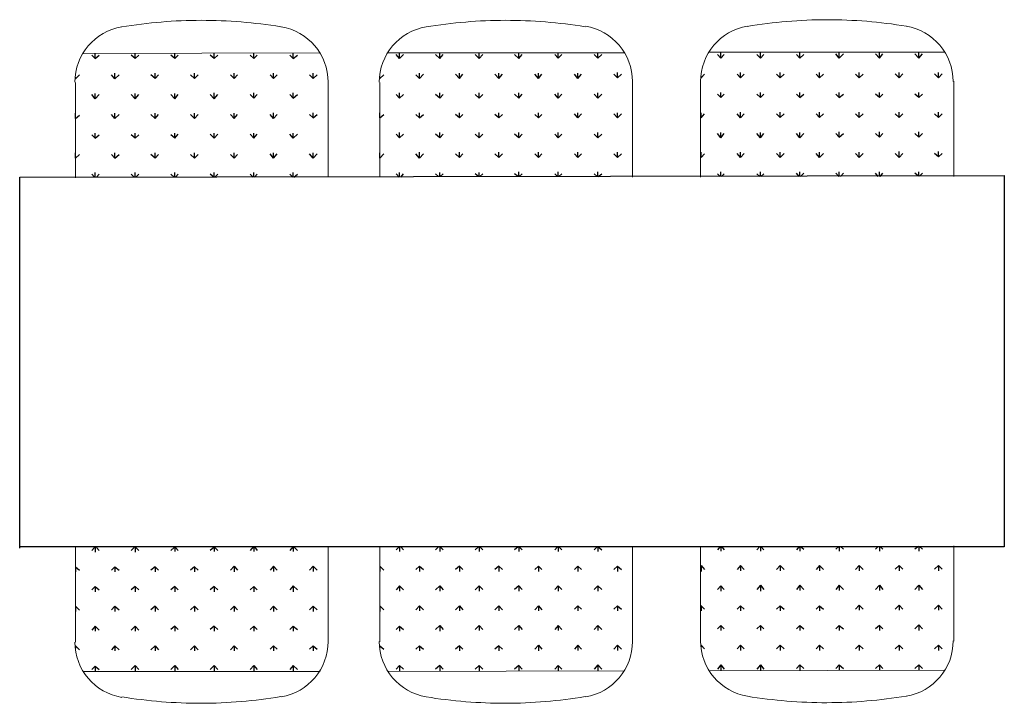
# Model space of a CAD drawing. Header units: millimetres. Extents: x 13115352 to 26511604, y 2875787 to 5794155.
# Tile 51 of 115: x 13124156 to 13126588, y 2888969 to 2890656. Entities that reach past the tile are written whole.
import ezdxf

# ---------------------------------------------------------------- set-up
doc = ezdxf.new("R2010")
doc.units = ezdxf.units.MM
doc.layers.get('0').update_dxf_attribs({"lineweight": 0})

msp = doc.modelspace()

# ---------------------------------------------------------------- linework, layer by layer
at = {"color": 25, "linetype": 'Continuous', "lineweight": 18, "true_color": 0x955d4a}
for p, q in [((13124313.5, 2890573.1), (13124897.6, 2890574.5)), ((13125065.5, 2890574.5), (13125649.5, 2890574.5)), ((13125859.1, 2890575.9), (13126441.7, 2890575.9)), ((13124293.4, 2890501.3), (13124293.4, 2890265.9)), ((13124917.6, 2890267.4), (13124917.6, 2890501.3)), ((13125045.4, 2890501.3), (13125045.4, 2890267.4)), ((13125669.6, 2890267.4), (13125669.6, 2890502.7)), ((13125837.5, 2890502.7), (13125837.5, 2890267.4)), ((13126463.2, 2890268.8), (13126463.2, 2890504.2)), ((13124293.4, 2889119.3), (13124293.4, 2889354.7)), ((13124917.6, 2889354.7), (13124917.6, 2889120.7)), ((13125045.4, 2889120.7), (13125045.4, 2889356.1)), ((13125669.6, 2889356.1), (13125669.6, 2889120.7)), ((13125837.5, 2889122.2), (13125837.5, 2889356.1)), ((13126463.2, 2889357.5), (13126463.2, 2889122.2)), ((13125859.1, 2889049), (13126441.7, 2889050.4)), ((13124313.5, 2889047.5), (13124897.6, 2889047.5)), ((13125065.5, 2889047.5), (13125649.5, 2889049))]:
    msp.add_line(p, q, dxfattribs=at)
at = {"color": 31, "linetype": 'Continuous', "lineweight": 25}
for p, q in [((13124342.2, 2890560.1), (13124333.6, 2890568.8)), ((13124342.2, 2890560.1), (13124342.2, 2890573.1)), ((13124342.2, 2890560.1), (13124352.2, 2890568.8)), ((13124441.2, 2890560.1), (13124431.1, 2890568.8)), ((13124441.2, 2890560.1), (13124441.2, 2890573.1)), ((13124441.2, 2890560.1), (13124449.8, 2890568.8)), ((13124538.8, 2890560.1), (13124528.7, 2890568.8)), ((13124538.8, 2890560.1), (13124538.8, 2890573.1)), ((13124538.8, 2890560.1), (13124547.4, 2890568.8)), ((13124636.4, 2890560.1), (13124626.3, 2890568.8)), ((13124636.4, 2890560.1), (13124636.4, 2890573.1)), ((13124636.4, 2890560.1), (13124645, 2890568.8)), ((13124734, 2890560.1), (13124725.3, 2890568.8)), ((13124734, 2890560.1), (13124734, 2890573.1)), ((13124734, 2890560.1), (13124742.6, 2890568.8)), ((13124831.5, 2890560.1), (13124822.9, 2890568.8)), ((13124831.5, 2890560.1), (13124831.5, 2890573.1)), ((13124831.5, 2890560.1), (13124841.6, 2890568.8)), ((13125094.2, 2890560.1), (13125085.5, 2890570.2)), ((13125094.2, 2890560.1), (13125094.2, 2890573.1)), ((13125094.2, 2890560.1), (13125104.2, 2890570.2)), ((13125193.2, 2890560.1), (13125183.1, 2890570.2)), ((13125193.2, 2890560.1), (13125193.2, 2890573.1)), ((13125193.2, 2890560.1), (13125201.8, 2890570.2)), ((13125290.8, 2890560.1), (13125280.7, 2890570.2)), ((13125290.8, 2890560.1), (13125290.8, 2890573.1)), ((13125290.8, 2890560.1), (13125299.4, 2890570.2)), ((13125388.4, 2890560.1), (13125378.3, 2890570.2)), ((13125388.4, 2890560.1), (13125388.4, 2890574.5)), ((13125388.4, 2890560.1), (13125397, 2890570.2)), ((13125485.9, 2890561.6), (13125477.3, 2890570.2)), ((13125485.9, 2890561.6), (13125485.9, 2890574.5)), ((13125485.9, 2890561.6), (13125494.6, 2890570.2)), ((13125583.5, 2890561.6), (13125574.9, 2890570.2)), ((13125583.5, 2890561.6), (13125583.5, 2890574.5)), ((13125583.5, 2890561.6), (13125593.6, 2890570.2)), ((13125887.8, 2890561.6), (13125879.2, 2890570.2)), ((13125887.8, 2890561.6), (13125887.8, 2890574.5)), ((13125887.8, 2890561.6), (13125896.4, 2890570.2)), ((13125985.4, 2890561.6), (13125976.7, 2890570.2)), ((13125985.4, 2890561.6), (13125985.4, 2890574.5)), ((13125985.4, 2890561.6), (13125994, 2890570.2)), ((13126082.9, 2890561.6), (13126074.3, 2890570.2)), ((13126082.9, 2890561.6), (13126082.9, 2890574.5)), ((13126082.9, 2890561.6), (13126093, 2890570.2)), ((13126180.5, 2890561.6), (13126171.9, 2890571.6)), ((13126180.5, 2890561.6), (13126180.5, 2890574.5)), ((13126180.5, 2890561.6), (13126190.6, 2890571.6)), ((13126279.6, 2890561.6), (13126269.5, 2890571.6)), ((13126279.6, 2890561.6), (13126279.6, 2890574.5)), ((13126279.6, 2890561.6), (13126288.2, 2890571.6)), ((13126377.1, 2890561.6), (13126367.1, 2890571.6)), ((13126377.1, 2890561.6), (13126377.1, 2890574.5)), ((13126377.1, 2890561.6), (13126385.8, 2890571.6)), ((13124293.4, 2890509.9), (13124303.4, 2890520)), ((13124293.4, 2890509.9), (13124293.4, 2890514.2)), ((13124293.4, 2890509.9), (13124293.4, 2890511.3)), ((13124391, 2890509.9), (13124382.4, 2890520)), ((13124391, 2890509.9), (13124391, 2890524.3)), ((13124391, 2890509.9), (13124401, 2890520)), ((13124490, 2890511.3), (13124479.9, 2890520)), ((13124490, 2890511.3), (13124490, 2890524.3)), ((13124490, 2890511.3), (13124498.6, 2890520)), ((13124587.6, 2890511.3), (13124577.5, 2890520)), ((13124587.6, 2890511.3), (13124587.6, 2890524.3)), ((13124587.6, 2890511.3), (13124596.2, 2890520)), ((13124685.2, 2890511.3), (13124676.5, 2890520)), ((13124685.2, 2890511.3), (13124685.2, 2890524.3)), ((13124685.2, 2890511.3), (13124693.8, 2890520)), ((13124782.7, 2890511.3), (13124774.1, 2890520)), ((13124782.7, 2890511.3), (13124782.7, 2890524.3)), ((13124782.7, 2890511.3), (13124791.4, 2890520)), ((13124880.3, 2890511.3), (13124871.7, 2890520)), ((13124880.3, 2890511.3), (13124880.3, 2890524.3)), ((13124880.3, 2890511.3), (13124890.4, 2890520)), ((13125045.4, 2890511.3), (13125055.4, 2890520)), ((13125045.4, 2890511.3), (13125045.4, 2890515.7)), ((13125045.4, 2890511.3), (13125045.4, 2890511.3)), ((13125143, 2890511.3), (13125134.3, 2890520)), ((13125143, 2890511.3), (13125143, 2890524.3)), ((13125143, 2890511.3), (13125153, 2890521.4)), ((13125242, 2890511.3), (13125231.9, 2890521.4)), ((13125242, 2890511.3), (13125242, 2890524.3)), ((13125242, 2890511.3), (13125250.6, 2890521.4)), ((13125339.6, 2890511.3), (13125329.5, 2890521.4)), ((13125339.6, 2890511.3), (13125339.6, 2890524.3)), ((13125339.6, 2890511.3), (13125348.2, 2890521.4)), ((13125437.1, 2890511.3), (13125428.5, 2890521.4)), ((13125437.1, 2890511.3), (13125437.1, 2890524.3)), ((13125437.1, 2890511.3), (13125445.8, 2890521.4)), ((13125534.7, 2890511.3), (13125526.1, 2890521.4)), ((13125534.7, 2890511.3), (13125534.7, 2890524.3)), ((13125534.7, 2890511.3), (13125543.3, 2890521.4)), ((13125632.3, 2890512.8), (13125623.7, 2890521.4)), ((13125632.3, 2890512.8), (13125632.3, 2890525.7)), ((13125632.3, 2890512.8), (13125642.4, 2890521.4)), ((13125839, 2890512.8), (13125847.6, 2890521.4)), ((13125839, 2890512.8), (13125839, 2890517.1)), ((13125839, 2890512.8), (13125839, 2890512.8)), ((13125936.6, 2890512.8), (13125928, 2890521.4)), ((13125936.6, 2890512.8), (13125936.6, 2890525.7)), ((13125936.6, 2890512.8), (13125945.2, 2890521.4)), ((13126034.2, 2890512.8), (13126025.5, 2890521.4)), ((13126034.2, 2890512.8), (13126034.2, 2890525.7)), ((13126034.2, 2890512.8), (13126044.2, 2890521.4)), ((13126131.7, 2890512.8), (13126123.1, 2890521.4)), ((13126131.7, 2890512.8), (13126131.7, 2890525.7)), ((13126131.7, 2890512.8), (13126141.8, 2890521.4)), ((13126229.3, 2890512.8), (13126220.7, 2890521.4)), ((13126229.3, 2890512.8), (13126229.3, 2890525.7)), ((13126229.3, 2890512.8), (13126239.4, 2890521.4)), ((13126328.3, 2890512.8), (13126318.3, 2890522.8)), ((13126328.3, 2890512.8), (13126328.3, 2890525.7)), ((13126328.3, 2890512.8), (13126337, 2890522.8)), ((13126425.9, 2890512.8), (13126415.9, 2890522.8)), ((13126425.9, 2890512.8), (13126425.9, 2890525.7)), ((13126425.9, 2890512.8), (13126434.5, 2890522.8)), ((13124342.2, 2890461.1), (13124333.6, 2890471.2)), ((13124342.2, 2890461.1), (13124342.2, 2890474)), ((13124342.2, 2890461.1), (13124352.2, 2890471.2)), ((13124441.2, 2890461.1), (13124431.1, 2890471.2)), ((13124441.2, 2890461.1), (13124441.2, 2890474)), ((13124441.2, 2890461.1), (13124449.8, 2890471.2)), ((13124538.8, 2890461.1), (13124528.7, 2890471.2)), ((13124538.8, 2890461.1), (13124538.8, 2890474)), ((13124538.8, 2890461.1), (13124547.4, 2890471.2)), ((13124636.4, 2890461.1), (13124626.3, 2890471.2)), ((13124636.4, 2890461.1), (13124636.4, 2890475.5)), ((13124636.4, 2890461.1), (13124645, 2890471.2)), ((13124734, 2890462.6), (13124725.3, 2890471.2)), ((13124734, 2890462.6), (13124734, 2890475.5)), ((13124734, 2890462.6), (13124742.6, 2890471.2)), ((13124831.5, 2890462.6), (13124822.9, 2890471.2)), ((13124831.5, 2890462.6), (13124831.5, 2890475.5)), ((13124831.5, 2890462.6), (13124841.6, 2890471.2)), ((13125094.2, 2890462.6), (13125085.5, 2890471.2)), ((13125094.2, 2890462.6), (13125094.2, 2890475.5)), ((13125094.2, 2890462.6), (13125104.2, 2890471.2)), ((13125193.2, 2890462.6), (13125183.1, 2890471.2)), ((13125193.2, 2890462.6), (13125193.2, 2890475.5)), ((13125193.2, 2890462.6), (13125201.8, 2890471.2)), ((13125290.8, 2890462.6), (13125280.7, 2890471.2)), ((13125290.8, 2890462.6), (13125290.8, 2890475.5)), ((13125290.8, 2890462.6), (13125299.4, 2890471.2)), ((13125388.4, 2890462.6), (13125378.3, 2890472.6)), ((13125388.4, 2890462.6), (13125388.4, 2890475.5)), ((13125388.4, 2890462.6), (13125397, 2890472.6)), ((13125485.9, 2890462.6), (13125477.3, 2890472.6)), ((13125485.9, 2890462.6), (13125485.9, 2890475.5)), ((13125485.9, 2890462.6), (13125494.6, 2890472.6)), ((13125583.5, 2890462.6), (13125574.9, 2890472.6)), ((13125583.5, 2890462.6), (13125583.5, 2890475.5)), ((13125583.5, 2890462.6), (13125593.6, 2890472.6)), ((13125887.8, 2890464), (13125879.2, 2890472.6)), ((13125887.8, 2890464), (13125887.8, 2890476.9)), ((13125887.8, 2890464), (13125896.4, 2890472.6)), ((13125985.4, 2890464), (13125976.7, 2890472.6)), ((13125985.4, 2890464), (13125985.4, 2890476.9)), ((13125985.4, 2890464), (13125994, 2890472.6)), ((13126082.9, 2890464), (13126074.3, 2890472.6)), ((13126082.9, 2890464), (13126082.9, 2890476.9)), ((13126082.9, 2890464), (13126093, 2890472.6)), ((13126180.5, 2890464), (13126171.9, 2890472.6)), ((13126180.5, 2890464), (13126180.5, 2890476.9)), ((13126180.5, 2890464), (13126190.6, 2890472.6)), ((13126279.6, 2890464), (13126269.5, 2890472.6)), ((13126279.6, 2890464), (13126279.6, 2890476.9)), ((13126279.6, 2890464), (13126288.2, 2890472.6)), ((13126377.1, 2890464), (13126367.1, 2890472.6)), ((13126377.1, 2890464), (13126377.1, 2890476.9)), ((13126377.1, 2890464), (13126385.8, 2890472.6)), ((13124293.4, 2890412.3), (13124293.4, 2890425.2)), ((13124293.4, 2890412.3), (13124303.4, 2890420.9)), ((13124293.4, 2890412.3), (13124293.4, 2890413.8)), ((13124391, 2890412.3), (13124382.4, 2890422.4)), ((13124391, 2890412.3), (13124391, 2890425.2)), ((13124391, 2890412.3), (13124401, 2890422.4)), ((13124490, 2890412.3), (13124479.9, 2890422.4)), ((13124490, 2890412.3), (13124490, 2890425.2)), ((13124490, 2890412.3), (13124498.6, 2890422.4)), ((13124587.6, 2890412.3), (13124577.5, 2890422.4)), ((13124587.6, 2890412.3), (13124587.6, 2890425.2)), ((13124587.6, 2890412.3), (13124596.2, 2890422.4)), ((13124685.2, 2890412.3), (13124676.5, 2890422.4)), ((13124685.2, 2890412.3), (13124685.2, 2890425.2)), ((13124685.2, 2890412.3), (13124693.8, 2890422.4)), ((13124782.7, 2890412.3), (13124774.1, 2890422.4)), ((13124782.7, 2890412.3), (13124782.7, 2890426.7)), ((13124782.7, 2890412.3), (13124791.4, 2890422.4)), ((13124880.3, 2890413.8), (13124871.7, 2890422.4)), ((13124880.3, 2890413.8), (13124880.3, 2890426.7)), ((13124880.3, 2890413.8), (13124890.4, 2890422.4)), ((13125045.4, 2890413.8), (13125045.4, 2890426.7)), ((13125045.4, 2890413.8), (13125055.4, 2890422.4)), ((13125045.4, 2890413.8), (13125045.4, 2890413.8)), ((13125143, 2890413.8), (13125134.3, 2890422.4)), ((13125143, 2890413.8), (13125143, 2890426.7)), ((13125143, 2890413.8), (13125153, 2890422.4)), ((13125242, 2890413.8), (13125231.9, 2890422.4)), ((13125242, 2890413.8), (13125242, 2890426.7)), ((13125242, 2890413.8), (13125250.6, 2890422.4)), ((13125339.6, 2890413.8), (13125329.5, 2890422.4)), ((13125339.6, 2890413.8), (13125339.6, 2890426.7)), ((13125339.6, 2890413.8), (13125348.2, 2890422.4)), ((13125437.1, 2890413.8), (13125428.5, 2890422.4)), ((13125437.1, 2890413.8), (13125437.1, 2890426.7)), ((13125437.1, 2890413.8), (13125445.8, 2890422.4)), ((13125534.7, 2890413.8), (13125526.1, 2890423.8)), ((13125534.7, 2890413.8), (13125534.7, 2890426.7)), ((13125534.7, 2890413.8), (13125543.3, 2890423.8)), ((13125632.3, 2890413.8), (13125623.7, 2890423.8)), ((13125632.3, 2890413.8), (13125632.3, 2890426.7)), ((13125632.3, 2890413.8), (13125642.4, 2890423.8)), ((13125839, 2890413.8), (13125837.5, 2890415.2)), ((13125839, 2890413.8), (13125839, 2890426.7)), ((13125839, 2890413.8), (13125847.6, 2890423.8)), ((13125936.6, 2890413.8), (13125928, 2890423.8)), ((13125936.6, 2890413.8), (13125936.6, 2890428.1)), ((13125936.6, 2890413.8), (13125945.2, 2890423.8)), ((13126034.2, 2890415.2), (13126025.5, 2890423.8)), ((13126034.2, 2890415.2), (13126034.2, 2890428.1)), ((13126034.2, 2890415.2), (13126044.2, 2890423.8)), ((13126131.7, 2890415.2), (13126123.1, 2890423.8)), ((13126131.7, 2890415.2), (13126131.7, 2890428.1)), ((13126131.7, 2890415.2), (13126141.8, 2890423.8)), ((13126229.3, 2890415.2), (13126220.7, 2890423.8)), ((13126229.3, 2890415.2), (13126229.3, 2890428.1)), ((13126229.3, 2890415.2), (13126239.4, 2890423.8)), ((13126328.3, 2890415.2), (13126318.3, 2890423.8)), ((13126328.3, 2890415.2), (13126328.3, 2890428.1)), ((13126328.3, 2890415.2), (13126337, 2890423.8)), ((13126425.9, 2890415.2), (13126415.9, 2890423.8)), ((13126425.9, 2890415.2), (13126425.9, 2890428.1)), ((13126425.9, 2890415.2), (13126434.5, 2890423.8)), ((13124342.2, 2890363.5), (13124333.6, 2890372.1)), ((13124342.2, 2890363.5), (13124342.2, 2890376.4)), ((13124342.2, 2890363.5), (13124352.2, 2890372.1)), ((13124441.2, 2890363.5), (13124431.1, 2890372.1)), ((13124441.2, 2890363.5), (13124441.2, 2890376.4)), ((13124441.2, 2890363.5), (13124449.8, 2890372.1)), ((13124538.8, 2890363.5), (13124528.7, 2890372.1)), ((13124538.8, 2890363.5), (13124538.8, 2890376.4)), ((13124538.8, 2890363.5), (13124547.4, 2890373.6)), ((13124636.4, 2890363.5), (13124626.3, 2890373.6)), ((13124636.4, 2890363.5), (13124636.4, 2890376.4)), ((13124636.4, 2890363.5), (13124645, 2890373.6)), ((13124734, 2890363.5), (13124725.3, 2890373.6)), ((13124734, 2890363.5), (13124734, 2890376.4)), ((13124734, 2890363.5), (13124742.6, 2890373.6)), ((13124831.5, 2890363.5), (13124822.9, 2890373.6)), ((13124831.5, 2890363.5), (13124831.5, 2890376.4)), ((13124831.5, 2890363.5), (13124841.6, 2890373.6)), ((13125094.2, 2890365), (13125085.5, 2890373.6)), ((13125094.2, 2890365), (13125094.2, 2890377.9)), ((13125094.2, 2890365), (13125104.2, 2890373.6)), ((13125193.2, 2890365), (13125183.1, 2890373.6)), ((13125193.2, 2890365), (13125193.2, 2890377.9)), ((13125193.2, 2890365), (13125201.8, 2890373.6)), ((13125290.8, 2890365), (13125280.7, 2890373.6)), ((13125290.8, 2890365), (13125290.8, 2890377.9)), ((13125290.8, 2890365), (13125299.4, 2890373.6)), ((13125388.4, 2890365), (13125378.3, 2890373.6)), ((13125388.4, 2890365), (13125388.4, 2890377.9)), ((13125388.4, 2890365), (13125397, 2890373.6)), ((13125485.9, 2890365), (13125477.3, 2890373.6)), ((13125485.9, 2890365), (13125485.9, 2890377.9)), ((13125485.9, 2890365), (13125494.6, 2890373.6)), ((13125583.5, 2890365), (13125574.9, 2890373.6)), ((13125583.5, 2890365), (13125583.5, 2890377.9)), ((13125583.5, 2890365), (13125593.6, 2890373.6)), ((13125887.8, 2890365), (13125879.2, 2890375)), ((13125887.8, 2890365), (13125887.8, 2890377.9)), ((13125887.8, 2890365), (13125896.4, 2890375)), ((13125985.4, 2890365), (13125976.7, 2890375)), ((13125985.4, 2890365), (13125985.4, 2890377.9)), ((13125985.4, 2890365), (13125994, 2890375)), ((13126082.9, 2890365), (13126074.3, 2890375)), ((13126082.9, 2890365), (13126082.9, 2890377.9)), ((13126082.9, 2890365), (13126093, 2890375)), ((13126180.5, 2890366.4), (13126171.9, 2890375)), ((13126180.5, 2890366.4), (13126180.5, 2890379.3)), ((13126180.5, 2890366.4), (13126190.6, 2890375)), ((13126279.6, 2890366.4), (13126269.5, 2890375)), ((13126279.6, 2890366.4), (13126279.6, 2890379.3)), ((13126279.6, 2890366.4), (13126288.2, 2890375)), ((13126377.1, 2890366.4), (13126367.1, 2890375)), ((13126377.1, 2890366.4), (13126377.1, 2890379.3)), ((13126377.1, 2890366.4), (13126385.8, 2890375)), ((13124293.4, 2890314.7), (13124293.4, 2890327.7)), ((13124293.4, 2890314.7), (13124303.4, 2890323.3)), ((13124293.4, 2890314.7), (13124293.4, 2890314.7)), ((13124391, 2890314.7), (13124382.4, 2890323.3)), ((13124391, 2890314.7), (13124391, 2890327.7)), ((13124391, 2890314.7), (13124401, 2890323.3)), ((13124490, 2890314.7), (13124479.9, 2890323.3)), ((13124490, 2890314.7), (13124490, 2890327.7)), ((13124490, 2890314.7), (13124498.6, 2890323.3)), ((13124587.6, 2890314.7), (13124577.5, 2890323.3)), ((13124587.6, 2890314.7), (13124587.6, 2890327.7)), ((13124587.6, 2890314.7), (13124596.2, 2890323.3)), ((13124685.2, 2890314.7), (13124676.5, 2890323.3)), ((13124685.2, 2890314.7), (13124685.2, 2890327.7)), ((13124685.2, 2890314.7), (13124693.8, 2890323.3)), ((13124782.7, 2890314.7), (13124774.1, 2890324.8)), ((13124782.7, 2890314.7), (13124782.7, 2890327.7)), ((13124782.7, 2890314.7), (13124791.4, 2890324.8)), ((13124880.3, 2890314.7), (13124871.7, 2890324.8)), ((13124880.3, 2890314.7), (13124880.3, 2890327.7)), ((13124880.3, 2890314.7), (13124890.4, 2890324.8)), ((13125045.4, 2890314.7), (13125045.4, 2890327.7)), ((13125045.4, 2890314.7), (13125055.4, 2890324.8)), ((13125045.4, 2890314.7), (13125045.4, 2890316.2)), ((13125143, 2890314.7), (13125134.3, 2890324.8)), ((13125143, 2890314.7), (13125143, 2890329.1)), ((13125143, 2890314.7), (13125153, 2890324.8)), ((13125242, 2890316.2), (13125231.9, 2890324.8)), ((13125242, 2890316.2), (13125242, 2890329.1)), ((13125242, 2890316.2), (13125250.6, 2890324.8)), ((13125339.6, 2890316.2), (13125329.5, 2890324.8)), ((13125339.6, 2890316.2), (13125339.6, 2890329.1)), ((13125339.6, 2890316.2), (13125348.2, 2890324.8)), ((13125437.1, 2890316.2), (13125428.5, 2890324.8)), ((13125437.1, 2890316.2), (13125437.1, 2890329.1)), ((13125437.1, 2890316.2), (13125445.8, 2890324.8)), ((13125534.7, 2890316.2), (13125526.1, 2890324.8)), ((13125534.7, 2890316.2), (13125534.7, 2890329.1)), ((13125534.7, 2890316.2), (13125543.3, 2890324.8)), ((13125632.3, 2890316.2), (13125623.7, 2890324.8)), ((13125632.3, 2890316.2), (13125632.3, 2890329.1)), ((13125632.3, 2890316.2), (13125642.4, 2890324.8)), ((13125839, 2890316.2), (13125837.5, 2890317.6)), ((13125839, 2890316.2), (13125839, 2890329.1)), ((13125839, 2890316.2), (13125847.6, 2890324.8)), ((13125936.6, 2890316.2), (13125928, 2890326.2)), ((13125936.6, 2890316.2), (13125936.6, 2890329.1)), ((13125936.6, 2890316.2), (13125945.2, 2890326.2)), ((13126034.2, 2890316.2), (13126025.5, 2890326.2)), ((13126034.2, 2890316.2), (13126034.2, 2890329.1)), ((13126034.2, 2890316.2), (13126044.2, 2890326.2)), ((13126131.7, 2890316.2), (13126123.1, 2890326.2)), ((13126131.7, 2890316.2), (13126131.7, 2890329.1)), ((13126131.7, 2890316.2), (13126141.8, 2890326.2)), ((13126229.3, 2890316.2), (13126220.7, 2890326.2)), ((13126229.3, 2890316.2), (13126229.3, 2890329.1)), ((13126229.3, 2890316.2), (13126239.4, 2890326.2)), ((13126328.3, 2890316.2), (13126318.3, 2890326.2)), ((13126328.3, 2890316.2), (13126328.3, 2890330.5)), ((13126328.3, 2890316.2), (13126337, 2890326.2)), ((13126425.9, 2890317.6), (13126415.9, 2890326.2)), ((13126425.9, 2890317.6), (13126425.9, 2890330.5)), ((13126425.9, 2890317.6), (13126434.5, 2890326.2)), ((13124340.7, 2890267.4), (13124333.6, 2890274.6)), ((13124342.2, 2890267.4), (13124342.2, 2890278.9)), ((13124345, 2890267.4), (13124352.2, 2890274.6)), ((13124438.3, 2890267.4), (13124431.1, 2890274.6)), ((13124441.2, 2890267.4), (13124441.2, 2890278.9)), ((13124442.6, 2890267.4), (13124449.8, 2890274.6)), ((13124537.3, 2890267.4), (13124528.7, 2890274.6)), ((13124538.8, 2890267.4), (13124538.8, 2890278.9)), ((13124540.2, 2890267.4), (13124547.4, 2890274.6)), ((13124634.9, 2890267.4), (13124626.3, 2890274.6)), ((13124636.4, 2890267.4), (13124636.4, 2890278.9)), ((13124637.8, 2890267.4), (13124645, 2890274.6)), ((13124732.5, 2890267.4), (13124725.3, 2890274.6)), ((13124734, 2890267.4), (13124734, 2890278.9)), ((13124735.4, 2890267.4), (13124742.6, 2890274.6)), ((13124830.1, 2890267.4), (13124822.9, 2890274.6)), ((13124831.5, 2890267.4), (13124831.5, 2890278.9)), ((13124833, 2890267.4), (13124841.6, 2890274.6)), ((13125092.7, 2890267.4), (13125085.5, 2890276)), ((13125094.2, 2890267.4), (13125094.2, 2890278.9)), ((13125097, 2890267.4), (13125104.2, 2890276)), ((13125190.3, 2890268.8), (13125183.1, 2890276)), ((13125193.2, 2890268.8), (13125193.2, 2890278.9)), ((13125194.6, 2890268.8), (13125201.8, 2890276)), ((13125289.3, 2890268.8), (13125280.7, 2890276)), ((13125290.8, 2890268.8), (13125290.8, 2890278.9)), ((13125292.2, 2890268.8), (13125299.4, 2890276)), ((13125386.9, 2890268.8), (13125378.3, 2890276)), ((13125388.4, 2890268.8), (13125388.4, 2890280.3)), ((13125389.8, 2890268.8), (13125397, 2890276)), ((13125484.5, 2890268.8), (13125477.3, 2890276)), ((13125485.9, 2890268.8), (13125485.9, 2890280.3)), ((13125487.4, 2890268.8), (13125494.6, 2890276)), ((13125582.1, 2890268.8), (13125574.9, 2890276)), ((13125583.5, 2890268.8), (13125583.5, 2890280.3)), ((13125585, 2890268.8), (13125593.6, 2890276)), ((13125886.3, 2890268.8), (13125879.2, 2890276)), ((13125887.8, 2890268.8), (13125887.8, 2890280.3)), ((13125889.2, 2890268.8), (13125896.4, 2890276)), ((13125983.9, 2890268.8), (13125976.7, 2890276)), ((13125985.4, 2890268.8), (13125985.4, 2890280.3)), ((13125986.8, 2890268.8), (13125994, 2890276)), ((13126081.5, 2890268.8), (13126074.3, 2890277.4)), ((13126082.9, 2890268.8), (13126082.9, 2890280.3)), ((13126084.4, 2890268.8), (13126093, 2890277.4)), ((13126179.1, 2890268.8), (13126171.9, 2890277.4)), ((13126180.5, 2890268.8), (13126180.5, 2890280.3)), ((13126183.4, 2890268.8), (13126190.6, 2890277.4)), ((13126276.7, 2890268.8), (13126269.5, 2890277.4)), ((13126279.6, 2890268.8), (13126279.6, 2890280.3)), ((13126281, 2890268.8), (13126288.2, 2890277.4)), ((13126375.7, 2890270.2), (13126367.1, 2890277.4)), ((13126377.1, 2890270.2), (13126377.1, 2890280.3)), ((13126378.6, 2890270.2), (13126385.8, 2890277.4)), ((13124340.7, 2889353.2), (13124333.6, 2889346)), ((13124342.2, 2889353.2), (13124342.2, 2889341.7)), ((13124345, 2889353.2), (13124352.2, 2889346)), ((13124438.3, 2889353.2), (13124431.1, 2889346)), ((13124441.2, 2889353.2), (13124441.2, 2889341.7)), ((13124442.6, 2889353.2), (13124449.8, 2889346)), ((13124537.3, 2889353.2), (13124528.7, 2889346)), ((13124538.8, 2889353.2), (13124538.8, 2889343.2)), ((13124540.2, 2889353.2), (13124547.4, 2889346)), ((13124634.9, 2889353.2), (13124626.3, 2889346)), ((13124636.4, 2889353.2), (13124636.4, 2889343.2)), ((13124637.8, 2889353.2), (13124645, 2889346)), ((13124732.5, 2889354.7), (13124725.3, 2889346)), ((13124734, 2889354.7), (13124734, 2889343.2)), ((13124735.4, 2889354.7), (13124742.6, 2889346)), ((13124830.1, 2889354.7), (13124822.9, 2889346)), ((13124831.5, 2889354.7), (13124831.5, 2889343.2)), ((13124833, 2889354.7), (13124841.6, 2889346)), ((13125092.7, 2889354.7), (13125085.5, 2889347.5)), ((13125094.2, 2889354.7), (13125094.2, 2889343.2)), ((13125097, 2889354.7), (13125104.2, 2889347.5)), ((13125190.3, 2889354.7), (13125183.1, 2889347.5)), ((13125193.2, 2889354.7), (13125193.2, 2889343.2)), ((13125194.6, 2889354.7), (13125201.8, 2889347.5)), ((13125289.3, 2889354.7), (13125280.7, 2889347.5)), ((13125290.8, 2889354.7), (13125290.8, 2889343.2)), ((13125292.2, 2889354.7), (13125299.4, 2889347.5)), ((13125386.9, 2889354.7), (13125378.3, 2889347.5)), ((13125388.4, 2889354.7), (13125388.4, 2889343.2)), ((13125389.8, 2889354.7), (13125397, 2889347.5)), ((13125484.5, 2889354.7), (13125477.3, 2889347.5)), ((13125485.9, 2889354.7), (13125485.9, 2889343.2)), ((13125487.4, 2889354.7), (13125494.6, 2889347.5)), ((13125582.1, 2889354.7), (13125574.9, 2889347.5)), ((13125583.5, 2889354.7), (13125583.5, 2889343.2)), ((13125585, 2889354.7), (13125593.6, 2889347.5)), ((13125886.3, 2889356.1), (13125879.2, 2889347.5)), ((13125887.8, 2889356.1), (13125887.8, 2889344.6)), ((13125889.2, 2889356.1), (13125896.4, 2889347.5)), ((13125983.9, 2889356.1), (13125976.7, 2889347.5)), ((13125985.4, 2889356.1), (13125985.4, 2889344.6)), ((13125986.8, 2889356.1), (13125994, 2889347.5)), ((13126081.5, 2889356.1), (13126074.3, 2889347.5)), ((13126082.9, 2889356.1), (13126082.9, 2889344.6)), ((13126084.4, 2889356.1), (13126093, 2889348.9)), ((13126179.1, 2889356.1), (13126171.9, 2889348.9)), ((13126180.5, 2889356.1), (13126180.5, 2889344.6)), ((13126183.4, 2889356.1), (13126190.6, 2889348.9)), ((13126276.7, 2889356.1), (13126269.5, 2889348.9)), ((13126279.6, 2889356.1), (13126279.6, 2889344.6)), ((13126281, 2889356.1), (13126288.2, 2889348.9)), ((13126375.7, 2889356.1), (13126367.1, 2889348.9)), ((13126377.1, 2889356.1), (13126377.1, 2889344.6)), ((13126378.6, 2889356.1), (13126385.8, 2889348.9)), ((13124293.4, 2889305.9), (13124293.4, 2889292.9)), ((13124293.4, 2889305.9), (13124303.4, 2889297.3)), ((13124293.4, 2889305.9), (13124293.4, 2889305.9)), ((13124391, 2889305.9), (13124382.4, 2889297.3)), ((13124391, 2889305.9), (13124391, 2889292.9)), ((13124391, 2889305.9), (13124401, 2889297.3)), ((13124490, 2889305.9), (13124479.9, 2889297.3)), ((13124490, 2889305.9), (13124490, 2889292.9)), ((13124490, 2889305.9), (13124498.6, 2889297.3)), ((13124587.6, 2889305.9), (13124577.5, 2889297.3)), ((13124587.6, 2889305.9), (13124587.6, 2889292.9)), ((13124587.6, 2889305.9), (13124596.2, 2889297.3)), ((13124685.2, 2889307.3), (13124676.5, 2889297.3)), ((13124685.2, 2889307.3), (13124685.2, 2889292.9)), ((13124685.2, 2889307.3), (13124693.8, 2889297.3)), ((13124782.7, 2889307.3), (13124774.1, 2889297.3)), ((13124782.7, 2889307.3), (13124782.7, 2889294.4)), ((13124782.7, 2889307.3), (13124791.4, 2889297.3)), ((13124880.3, 2889307.3), (13124871.7, 2889297.3)), ((13124880.3, 2889307.3), (13124880.3, 2889294.4)), ((13124880.3, 2889307.3), (13124890.4, 2889297.3)), ((13125045.4, 2889307.3), (13125045.4, 2889294.4)), ((13125045.4, 2889307.3), (13125055.4, 2889297.3)), ((13125045.4, 2889307.3), (13125045.4, 2889305.9)), ((13125143, 2889307.3), (13125134.3, 2889298.7)), ((13125143, 2889307.3), (13125143, 2889294.4)), ((13125143, 2889307.3), (13125153, 2889298.7)), ((13125242, 2889307.3), (13125231.9, 2889298.7)), ((13125242, 2889307.3), (13125242, 2889294.4)), ((13125242, 2889307.3), (13125250.6, 2889298.7)), ((13125339.6, 2889307.3), (13125329.5, 2889298.7)), ((13125339.6, 2889307.3), (13125339.6, 2889294.4)), ((13125339.6, 2889307.3), (13125348.2, 2889298.7)), ((13125437.1, 2889307.3), (13125428.5, 2889298.7)), ((13125437.1, 2889307.3), (13125437.1, 2889294.4)), ((13125437.1, 2889307.3), (13125445.8, 2889298.7)), ((13125534.7, 2889307.3), (13125526.1, 2889298.7)), ((13125534.7, 2889307.3), (13125534.7, 2889294.4)), ((13125534.7, 2889307.3), (13125543.3, 2889298.7)), ((13125632.3, 2889307.3), (13125623.7, 2889298.7)), ((13125632.3, 2889307.3), (13125632.3, 2889294.4)), ((13125632.3, 2889307.3), (13125642.4, 2889298.7)), ((13125839, 2889308.7), (13125837.5, 2889307.3)), ((13125839, 2889308.7), (13125839, 2889294.4)), ((13125839, 2889308.7), (13125847.6, 2889298.7)), ((13125936.6, 2889308.7), (13125928, 2889298.7)), ((13125936.6, 2889308.7), (13125936.6, 2889295.8)), ((13125936.6, 2889308.7), (13125945.2, 2889298.7)), ((13126034.2, 2889308.7), (13126025.5, 2889298.7)), ((13126034.2, 2889308.7), (13126034.2, 2889295.8)), ((13126034.2, 2889308.7), (13126044.2, 2889298.7)), ((13126131.7, 2889308.7), (13126123.1, 2889298.7)), ((13126131.7, 2889308.7), (13126131.7, 2889295.8)), ((13126131.7, 2889308.7), (13126141.8, 2889298.7)), ((13126229.3, 2889308.7), (13126220.7, 2889298.7)), ((13126229.3, 2889308.7), (13126229.3, 2889295.8)), ((13126229.3, 2889308.7), (13126239.4, 2889298.7)), ((13126328.3, 2889308.7), (13126318.3, 2889300.1)), ((13126328.3, 2889308.7), (13126328.3, 2889295.8)), ((13126328.3, 2889308.7), (13126337, 2889300.1)), ((13126425.9, 2889308.7), (13126415.9, 2889300.1)), ((13126425.9, 2889308.7), (13126425.9, 2889295.8)), ((13126425.9, 2889308.7), (13126434.5, 2889300.1)), ((13124342.2, 2889257.1), (13124333.6, 2889248.5)), ((13124342.2, 2889257.1), (13124342.2, 2889244.2)), ((13124342.2, 2889257.1), (13124352.2, 2889248.5)), ((13124441.2, 2889257.1), (13124431.1, 2889248.5)), ((13124441.2, 2889257.1), (13124441.2, 2889244.2)), ((13124441.2, 2889257.1), (13124449.8, 2889248.5)), ((13124538.8, 2889257.1), (13124528.7, 2889248.5)), ((13124538.8, 2889257.1), (13124538.8, 2889244.2)), ((13124538.8, 2889257.1), (13124547.4, 2889248.5)), ((13124636.4, 2889257.1), (13124626.3, 2889248.5)), ((13124636.4, 2889257.1), (13124636.4, 2889244.2)), ((13124636.4, 2889257.1), (13124645, 2889248.5)), ((13124734, 2889257.1), (13124725.3, 2889248.5)), ((13124734, 2889257.1), (13124734, 2889244.2)), ((13124734, 2889257.1), (13124742.6, 2889248.5)), ((13124831.5, 2889258.5), (13124822.9, 2889248.5)), ((13124831.5, 2889258.5), (13124831.5, 2889244.2)), ((13124831.5, 2889258.5), (13124841.6, 2889248.5)), ((13125094.2, 2889258.5), (13125085.5, 2889248.5)), ((13125094.2, 2889258.5), (13125094.2, 2889245.6)), ((13125094.2, 2889258.5), (13125104.2, 2889248.5)), ((13125193.2, 2889258.5), (13125183.1, 2889248.5)), ((13125193.2, 2889258.5), (13125193.2, 2889245.6)), ((13125193.2, 2889258.5), (13125201.8, 2889248.5)), ((13125290.8, 2889258.5), (13125280.7, 2889248.5)), ((13125290.8, 2889258.5), (13125290.8, 2889245.6)), ((13125290.8, 2889258.5), (13125299.4, 2889249.9)), ((13125388.4, 2889258.5), (13125378.3, 2889249.9)), ((13125388.4, 2889258.5), (13125388.4, 2889245.6)), ((13125388.4, 2889258.5), (13125397, 2889249.9)), ((13125485.9, 2889258.5), (13125477.3, 2889249.9)), ((13125485.9, 2889258.5), (13125485.9, 2889245.6)), ((13125485.9, 2889258.5), (13125494.6, 2889249.9)), ((13125583.5, 2889258.5), (13125574.9, 2889249.9)), ((13125583.5, 2889258.5), (13125583.5, 2889245.6)), ((13125583.5, 2889258.5), (13125593.6, 2889249.9)), ((13125887.8, 2889258.5), (13125879.2, 2889249.9)), ((13125887.8, 2889258.5), (13125887.8, 2889245.6)), ((13125887.8, 2889258.5), (13125896.4, 2889249.9)), ((13125985.4, 2889259.9), (13125976.7, 2889249.9)), ((13125985.4, 2889259.9), (13125985.4, 2889245.6)), ((13125985.4, 2889259.9), (13125994, 2889249.9)), ((13126082.9, 2889259.9), (13126074.3, 2889249.9)), ((13126082.9, 2889259.9), (13126082.9, 2889247)), ((13126082.9, 2889259.9), (13126093, 2889249.9)), ((13126180.5, 2889259.9), (13126171.9, 2889249.9)), ((13126180.5, 2889259.9), (13126180.5, 2889247)), ((13126180.5, 2889259.9), (13126190.6, 2889249.9)), ((13126279.6, 2889259.9), (13126269.5, 2889249.9)), ((13126279.6, 2889259.9), (13126279.6, 2889247)), ((13126279.6, 2889259.9), (13126288.2, 2889249.9)), ((13126377.1, 2889259.9), (13126367.1, 2889249.9)), ((13126377.1, 2889259.9), (13126377.1, 2889247)), ((13126377.1, 2889259.9), (13126385.8, 2889249.9)), ((13124293.4, 2889208.3), (13124293.4, 2889195.4)), ((13124293.4, 2889208.3), (13124303.4, 2889198.2)), ((13124293.4, 2889208.3), (13124293.4, 2889206.8)), ((13124391, 2889208.3), (13124382.4, 2889199.7)), ((13124391, 2889208.3), (13124391, 2889195.4)), ((13124391, 2889208.3), (13124401, 2889199.7)), ((13124490, 2889208.3), (13124479.9, 2889199.7)), ((13124490, 2889208.3), (13124490, 2889195.4)), ((13124490, 2889208.3), (13124498.6, 2889199.7)), ((13124587.6, 2889208.3), (13124577.5, 2889199.7)), ((13124587.6, 2889208.3), (13124587.6, 2889195.4)), ((13124587.6, 2889208.3), (13124596.2, 2889199.7)), ((13124685.2, 2889208.3), (13124676.5, 2889199.7)), ((13124685.2, 2889208.3), (13124685.2, 2889195.4)), ((13124685.2, 2889208.3), (13124693.8, 2889199.7)), ((13124782.7, 2889208.3), (13124774.1, 2889199.7)), ((13124782.7, 2889208.3), (13124782.7, 2889195.4)), ((13124782.7, 2889208.3), (13124791.4, 2889199.7)), ((13124880.3, 2889208.3), (13124871.7, 2889199.7)), ((13124880.3, 2889208.3), (13124880.3, 2889195.4)), ((13124880.3, 2889208.3), (13124890.4, 2889199.7)), ((13125045.4, 2889209.7), (13125045.4, 2889195.4)), ((13125045.4, 2889209.7), (13125055.4, 2889199.7)), ((13125045.4, 2889209.7), (13125045.4, 2889208.3)), ((13125143, 2889209.7), (13125134.3, 2889199.7)), ((13125143, 2889209.7), (13125143, 2889196.8)), ((13125143, 2889209.7), (13125153, 2889199.7)), ((13125242, 2889209.7), (13125231.9, 2889199.7)), ((13125242, 2889209.7), (13125242, 2889196.8)), ((13125242, 2889209.7), (13125250.6, 2889199.7)), ((13125339.6, 2889209.7), (13125329.5, 2889199.7)), ((13125339.6, 2889209.7), (13125339.6, 2889196.8)), ((13125339.6, 2889209.7), (13125348.2, 2889199.7)), ((13125437.1, 2889209.7), (13125428.5, 2889199.7)), ((13125437.1, 2889209.7), (13125437.1, 2889196.8)), ((13125437.1, 2889209.7), (13125445.8, 2889199.7)), ((13125534.7, 2889209.7), (13125526.1, 2889201.1)), ((13125534.7, 2889209.7), (13125534.7, 2889196.8)), ((13125534.7, 2889209.7), (13125543.3, 2889201.1)), ((13125632.3, 2889209.7), (13125623.7, 2889201.1)), ((13125632.3, 2889209.7), (13125632.3, 2889196.8)), ((13125632.3, 2889209.7), (13125642.4, 2889201.1)), ((13125839, 2889209.7), (13125837.5, 2889209.7)), ((13125839, 2889209.7), (13125839, 2889196.8)), ((13125839, 2889209.7), (13125847.6, 2889201.1)), ((13125936.6, 2889209.7), (13125928, 2889201.1)), ((13125936.6, 2889209.7), (13125936.6, 2889196.8)), ((13125936.6, 2889209.7), (13125945.2, 2889201.1)), ((13126034.2, 2889209.7), (13126025.5, 2889201.1)), ((13126034.2, 2889209.7), (13126034.2, 2889196.8)), ((13126034.2, 2889209.7), (13126044.2, 2889201.1)), ((13126131.7, 2889209.7), (13126123.1, 2889201.1)), ((13126131.7, 2889209.7), (13126131.7, 2889196.8)), ((13126131.7, 2889209.7), (13126141.8, 2889201.1)), ((13126229.3, 2889211.1), (13126220.7, 2889201.1)), ((13126229.3, 2889211.1), (13126229.3, 2889198.2)), ((13126229.3, 2889211.1), (13126239.4, 2889201.1)), ((13126328.3, 2889211.1), (13126318.3, 2889201.1)), ((13126328.3, 2889211.1), (13126328.3, 2889198.2)), ((13126328.3, 2889211.1), (13126337, 2889201.1)), ((13126425.9, 2889211.1), (13126415.9, 2889201.1)), ((13126425.9, 2889211.1), (13126425.9, 2889198.2)), ((13126425.9, 2889211.1), (13126434.5, 2889201.1)), ((13124342.2, 2889159.5), (13124333.6, 2889149.4)), ((13124342.2, 2889159.5), (13124342.2, 2889146.6)), ((13124342.2, 2889159.5), (13124352.2, 2889149.4)), ((13124441.2, 2889159.5), (13124431.1, 2889149.4)), ((13124441.2, 2889159.5), (13124441.2, 2889146.6)), ((13124441.2, 2889159.5), (13124449.8, 2889149.4)), ((13124538.8, 2889159.5), (13124528.7, 2889150.9)), ((13124538.8, 2889159.5), (13124538.8, 2889146.6)), ((13124538.8, 2889159.5), (13124547.4, 2889150.9)), ((13124636.4, 2889159.5), (13124626.3, 2889150.9)), ((13124636.4, 2889159.5), (13124636.4, 2889146.6)), ((13124636.4, 2889159.5), (13124645, 2889150.9)), ((13124734, 2889159.5), (13124725.3, 2889150.9)), ((13124734, 2889159.5), (13124734, 2889146.6)), ((13124734, 2889159.5), (13124742.6, 2889150.9)), ((13124831.5, 2889159.5), (13124822.9, 2889150.9)), ((13124831.5, 2889159.5), (13124831.5, 2889146.6)), ((13124831.5, 2889159.5), (13124841.6, 2889150.9)), ((13125094.2, 2889159.5), (13125085.5, 2889150.9)), ((13125094.2, 2889159.5), (13125094.2, 2889146.6)), ((13125094.2, 2889159.5), (13125104.2, 2889150.9)), ((13125193.2, 2889160.9), (13125183.1, 2889150.9)), ((13125193.2, 2889160.9), (13125193.2, 2889146.6)), ((13125193.2, 2889160.9), (13125201.8, 2889150.9)), ((13125290.8, 2889160.9), (13125280.7, 2889150.9)), ((13125290.8, 2889160.9), (13125290.8, 2889148)), ((13125290.8, 2889160.9), (13125299.4, 2889150.9)), ((13125388.4, 2889160.9), (13125378.3, 2889150.9)), ((13125388.4, 2889160.9), (13125388.4, 2889148)), ((13125388.4, 2889160.9), (13125397, 2889150.9)), ((13125485.9, 2889160.9), (13125477.3, 2889150.9)), ((13125485.9, 2889160.9), (13125485.9, 2889148)), ((13125485.9, 2889160.9), (13125494.6, 2889150.9)), ((13125583.5, 2889160.9), (13125574.9, 2889150.9)), ((13125583.5, 2889160.9), (13125583.5, 2889148)), ((13125583.5, 2889160.9), (13125593.6, 2889150.9)), ((13125887.8, 2889160.9), (13125879.2, 2889152.3)), ((13125887.8, 2889160.9), (13125887.8, 2889148)), ((13125887.8, 2889160.9), (13125896.4, 2889152.3)), ((13125985.4, 2889160.9), (13125976.7, 2889152.3)), ((13125985.4, 2889160.9), (13125985.4, 2889148)), ((13125985.4, 2889160.9), (13125994, 2889152.3)), ((13126082.9, 2889160.9), (13126074.3, 2889152.3)), ((13126082.9, 2889160.9), (13126082.9, 2889148)), ((13126082.9, 2889160.9), (13126093, 2889152.3)), ((13126180.5, 2889160.9), (13126171.9, 2889152.3)), ((13126180.5, 2889160.9), (13126180.5, 2889148)), ((13126180.5, 2889160.9), (13126190.6, 2889152.3)), ((13126279.6, 2889160.9), (13126269.5, 2889152.3)), ((13126279.6, 2889160.9), (13126279.6, 2889148)), ((13126279.6, 2889160.9), (13126288.2, 2889152.3)), ((13126377.1, 2889162.4), (13126367.1, 2889152.3)), ((13126377.1, 2889162.4), (13126377.1, 2889148)), ((13126377.1, 2889162.4), (13126385.8, 2889152.3)), ((13124293.4, 2889110.7), (13124293.4, 2889104.9)), ((13124293.4, 2889110.7), (13124303.4, 2889100.6)), ((13124293.4, 2889110.7), (13124293.4, 2889109.3)), ((13124391, 2889110.7), (13124382.4, 2889100.6)), ((13124391, 2889110.7), (13124391, 2889097.8)), ((13124391, 2889110.7), (13124401, 2889100.6)), ((13124490, 2889110.7), (13124479.9, 2889100.6)), ((13124490, 2889110.7), (13124490, 2889097.8)), ((13124490, 2889110.7), (13124498.6, 2889100.6)), ((13124587.6, 2889110.7), (13124577.5, 2889100.6)), ((13124587.6, 2889110.7), (13124587.6, 2889097.8)), ((13124587.6, 2889110.7), (13124596.2, 2889100.6)), ((13124685.2, 2889110.7), (13124676.5, 2889100.6)), ((13124685.2, 2889110.7), (13124685.2, 2889097.8)), ((13124685.2, 2889110.7), (13124693.8, 2889102.1)), ((13124782.7, 2889110.7), (13124774.1, 2889102.1)), ((13124782.7, 2889110.7), (13124782.7, 2889097.8)), ((13124782.7, 2889110.7), (13124791.4, 2889102.1)), ((13124880.3, 2889110.7), (13124871.7, 2889102.1)), ((13124880.3, 2889110.7), (13124880.3, 2889097.8)), ((13124880.3, 2889110.7), (13124890.4, 2889102.1)), ((13125045.4, 2889110.7), (13125045.4, 2889106.4)), ((13125045.4, 2889110.7), (13125055.4, 2889102.1)), ((13125045.4, 2889110.7), (13125045.4, 2889110.7)), ((13125143, 2889110.7), (13125134.3, 2889102.1)), ((13125143, 2889110.7), (13125143, 2889097.8)), ((13125143, 2889110.7), (13125153, 2889102.1)), ((13125242, 2889110.7), (13125231.9, 2889102.1)), ((13125242, 2889110.7), (13125242, 2889097.8)), ((13125242, 2889110.7), (13125250.6, 2889102.1)), ((13125339.6, 2889110.7), (13125329.5, 2889102.1)), ((13125339.6, 2889110.7), (13125339.6, 2889097.8)), ((13125339.6, 2889110.7), (13125348.2, 2889102.1)), ((13125437.1, 2889112.1), (13125428.5, 2889102.1)), ((13125437.1, 2889112.1), (13125437.1, 2889097.8)), ((13125437.1, 2889112.1), (13125445.8, 2889102.1)), ((13125534.7, 2889112.1), (13125526.1, 2889102.1)), ((13125534.7, 2889112.1), (13125534.7, 2889099.2)), ((13125534.7, 2889112.1), (13125543.3, 2889102.1)), ((13125632.3, 2889112.1), (13125623.7, 2889102.1)), ((13125632.3, 2889112.1), (13125632.3, 2889099.2)), ((13125632.3, 2889112.1), (13125642.4, 2889102.1)), ((13125839, 2889112.1), (13125839, 2889107.8)), ((13125839, 2889112.1), (13125847.6, 2889103.5)), ((13125839, 2889112.1), (13125839, 2889112.1)), ((13125936.6, 2889112.1), (13125928, 2889103.5)), ((13125936.6, 2889112.1), (13125936.6, 2889099.2)), ((13125936.6, 2889112.1), (13125945.2, 2889103.5)), ((13126034.2, 2889112.1), (13126025.5, 2889103.5)), ((13126034.2, 2889112.1), (13126034.2, 2889099.2)), ((13126034.2, 2889112.1), (13126044.2, 2889103.5)), ((13126131.7, 2889112.1), (13126123.1, 2889103.5)), ((13126131.7, 2889112.1), (13126131.7, 2889099.2)), ((13126131.7, 2889112.1), (13126141.8, 2889103.5)), ((13126229.3, 2889112.1), (13126220.7, 2889103.5)), ((13126229.3, 2889112.1), (13126229.3, 2889099.2)), ((13126229.3, 2889112.1), (13126239.4, 2889103.5)), ((13126328.3, 2889112.1), (13126318.3, 2889103.5)), ((13126328.3, 2889112.1), (13126328.3, 2889099.2)), ((13126328.3, 2889112.1), (13126337, 2889103.5)), ((13126425.9, 2889112.1), (13126415.9, 2889103.5)), ((13126425.9, 2889112.1), (13126425.9, 2889099.2)), ((13126425.9, 2889112.1), (13126434.5, 2889103.5)), ((13124342.2, 2889060.5), (13124333.6, 2889051.8)), ((13124342.2, 2889060.5), (13124342.2, 2889047.5)), ((13124342.2, 2889060.5), (13124352.2, 2889051.8)), ((13124441.2, 2889061.9), (13124431.1, 2889051.8)), ((13124441.2, 2889061.9), (13124441.2, 2889047.5)), ((13124441.2, 2889061.9), (13124449.8, 2889051.8)), ((13124538.8, 2889061.9), (13124528.7, 2889051.8)), ((13124538.8, 2889061.9), (13124538.8, 2889049)), ((13124538.8, 2889061.9), (13124547.4, 2889051.8)), ((13124636.4, 2889061.9), (13124626.3, 2889051.8)), ((13124636.4, 2889061.9), (13124636.4, 2889049)), ((13124636.4, 2889061.9), (13124645, 2889051.8)), ((13124734, 2889061.9), (13124725.3, 2889051.8)), ((13124734, 2889061.9), (13124734, 2889049)), ((13124734, 2889061.9), (13124742.6, 2889051.8)), ((13124831.5, 2889061.9), (13124822.9, 2889051.8)), ((13124831.5, 2889061.9), (13124831.5, 2889049)), ((13124831.5, 2889061.9), (13124841.6, 2889051.8)), ((13125094.2, 2889061.9), (13125085.5, 2889053.3)), ((13125094.2, 2889061.9), (13125094.2, 2889049)), ((13125094.2, 2889061.9), (13125104.2, 2889053.3)), ((13125193.2, 2889061.9), (13125183.1, 2889053.3)), ((13125193.2, 2889061.9), (13125193.2, 2889049)), ((13125193.2, 2889061.9), (13125201.8, 2889053.3)), ((13125290.8, 2889061.9), (13125280.7, 2889053.3)), ((13125290.8, 2889061.9), (13125290.8, 2889049)), ((13125290.8, 2889061.9), (13125299.4, 2889053.3)), ((13125388.4, 2889061.9), (13125378.3, 2889053.3)), ((13125388.4, 2889061.9), (13125388.4, 2889049)), ((13125388.4, 2889061.9), (13125397, 2889053.3)), ((13125485.9, 2889061.9), (13125477.3, 2889053.3)), ((13125485.9, 2889061.9), (13125485.9, 2889049)), ((13125485.9, 2889061.9), (13125494.6, 2889053.3)), ((13125583.5, 2889063.3), (13125574.9, 2889053.3)), ((13125583.5, 2889063.3), (13125583.5, 2889049)), ((13125583.5, 2889063.3), (13125593.6, 2889053.3)), ((13125887.8, 2889063.3), (13125879.2, 2889053.3)), ((13125887.8, 2889063.3), (13125887.8, 2889050.4)), ((13125887.8, 2889063.3), (13125896.4, 2889053.3)), ((13125985.4, 2889063.3), (13125976.7, 2889053.3)), ((13125985.4, 2889063.3), (13125985.4, 2889050.4)), ((13125985.4, 2889063.3), (13125994, 2889053.3)), ((13126082.9, 2889063.3), (13126074.3, 2889054.7)), ((13126082.9, 2889063.3), (13126082.9, 2889050.4)), ((13126082.9, 2889063.3), (13126093, 2889054.7)), ((13126180.5, 2889063.3), (13126171.9, 2889054.7)), ((13126180.5, 2889063.3), (13126180.5, 2889050.4)), ((13126180.5, 2889063.3), (13126190.6, 2889054.7)), ((13126279.6, 2889063.3), (13126269.5, 2889054.7)), ((13126279.6, 2889063.3), (13126279.6, 2889050.4)), ((13126279.6, 2889063.3), (13126288.2, 2889054.7)), ((13126377.1, 2889063.3), (13126367.1, 2889054.7)), ((13126377.1, 2889063.3), (13126377.1, 2889050.4)), ((13126377.1, 2889063.3), (13126385.8, 2889054.7))]:
    msp.add_line(p, q, dxfattribs=at)
at = {"color": 32, "linetype": 'Continuous', "lineweight": 25, "true_color": 0xdd6e00}
msp.add_lwpolyline([(13124155.6, 2889351.8), (13124155.6, 2890267.4), (13126588.1, 2890271.7), (13126588.1, 2889354.7), (13124155.6, 2889354.7)], dxfattribs=at)
at = {"color": 25, "linetype": 'Continuous', "lineweight": 18, "true_color": 0x955d4a}
for points in [[(13126149.6, 2890656.1), (13126083.8, 2890656.1), (13126018.1, 2890650.6), (13125953.1, 2890639.8)], [(13126346.1, 2890640.2), (13126281.1, 2890650.9), (13126215.4, 2890656.2), (13126149.6, 2890656.1)], [(13124407.8, 2890638.6), (13124340.9, 2890627.6), (13124291.9, 2890569.7), (13124291.9, 2890501.9)], [(13124604, 2890654.7), (13124538.2, 2890654.6), (13124472.5, 2890649.1), (13124407.5, 2890638.3)], [(13124800.5, 2890638.8), (13124735.5, 2890649.4), (13124669.8, 2890654.8), (13124604, 2890654.7)], [(13124917.6, 2890502.1), (13124917.6, 2890569.9), (13124868.5, 2890627.7), (13124801.6, 2890638.7)], [(13125159.8, 2890638.6), (13125092.9, 2890627.6), (13125043.9, 2890569.7), (13125043.9, 2890501.9)], [(13125356, 2890654.7), (13125290.2, 2890654.6), (13125224.4, 2890649.1), (13125159.5, 2890638.3)], [(13125552.5, 2890638.8), (13125487.5, 2890649.4), (13125421.8, 2890654.8), (13125356, 2890654.7)], [(13125669.6, 2890503.5), (13125669.6, 2890571.3), (13125620.5, 2890629.1), (13125553.6, 2890640.1)], [(13125953.4, 2890640.1), (13125886.5, 2890629), (13125837.5, 2890571.1), (13125837.5, 2890503.4)], [(13126461.8, 2890503.5), (13126461.8, 2890571.3), (13126412.7, 2890629.1), (13126345.8, 2890640.1)], [(13125837.5, 2889122.8), (13125837.6, 2889055), (13125886.7, 2888997.2), (13125953.6, 2888986.2)], [(13126346, 2888986.3), (13126412.8, 2888997.3), (13126461.9, 2889055.2), (13126461.8, 2889123)], [(13124291.9, 2889119.9), (13124292, 2889052.2), (13124341.1, 2888994.4), (13124408, 2888983.4)], [(13124801.8, 2888984.8), (13124868.7, 2888995.9), (13124917.7, 2889053.8), (13124917.6, 2889121.5)], [(13125043.9, 2889121.4), (13125044, 2889053.6), (13125093.1, 2888995.8), (13125159.9, 2888984.8)], [(13125553.8, 2888984.8), (13125620.7, 2888995.9), (13125669.7, 2889053.8), (13125669.6, 2889121.5)], [(13124407.7, 2888984.7), (13124472.6, 2888974), (13124538.3, 2888968.7), (13124604.1, 2888968.8)], [(13124604.1, 2888968.8), (13124670, 2888968.9), (13124735.7, 2888974.3), (13124800.7, 2888985.2)], [(13125159.7, 2888984.7), (13125224.6, 2888974), (13125290.3, 2888968.7), (13125356.1, 2888968.8)], [(13125356.1, 2888968.8), (13125421.9, 2888968.9), (13125487.7, 2888974.3), (13125552.7, 2888985.2)], [(13125953.3, 2888986.1), (13126018.2, 2888975.5), (13126083.9, 2888970.1), (13126149.7, 2888970.2)], [(13126149.7, 2888970.2), (13126215.6, 2888970.3), (13126281.3, 2888975.8), (13126346.3, 2888986.6)]]:
    msp.add_open_spline(points, degree=3, dxfattribs=at)

doc.saveas('drawing.dxf')
